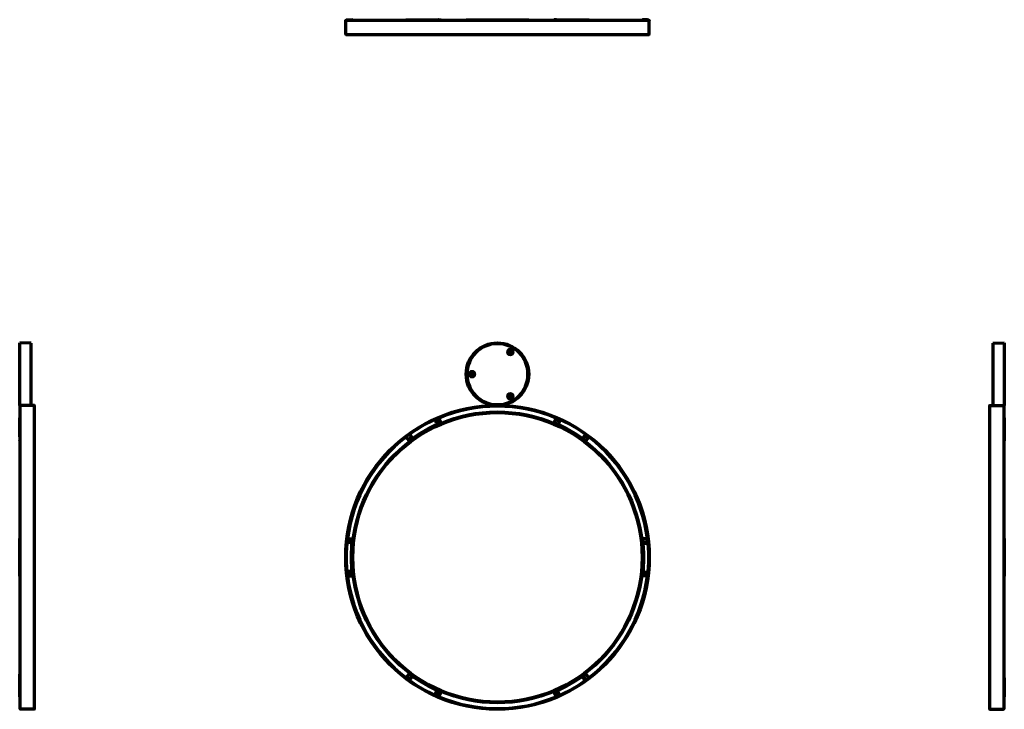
# Model space of a CAD drawing. Header units: millimetres. Extents: x -1503 to 2224, y -3994 to 2541.
# Tile 27 of 27: x -1503 to 2224, y -67 to 2541. Entities that reach past the tile are written whole.
import ezdxf

# ---------------------------------------------------------------- set-up
doc = ezdxf.new("R2010")
doc.units = ezdxf.units.MM
doc.header["$LTSCALE"] = 0.75
doc.layers.add('Visible', color=7, linetype='Continuous', lineweight=70)
doc.layers.add('Visible Narrow', color=7, linetype='Continuous', lineweight=35)

msp = doc.modelspace()

# ---------------------------------------------------------------- linework, layer by layer
at = {"layer": 'Visible', "extrusion": (0, 1, 2.96652e-13)}
for p, q in [((-268.7, 2485.4, 118.4), (-268.7, 2538.4, 118.4)), ((-266.8, 2539.9, 117.3), (-266.8, 2540.9, 117.3)), ((-261.2, 2540.9, 189.9), (-244.4, 2540.9, 188.3)), ((-261.2, 2539.9, 189.9), (-244.4, 2539.9, 188.3)), ((-243.5, 2540.9, 187.3), (-243.5, 2539.9, 187.3)), ((-39.9, 2539.9, 574.6), (-39.9, 2540.9, 574.6)), ((84.2, 2540.9, 645.2), (91.2, 2540.9, 629.9)), ((84.2, 2539.9, 645.2), (91.2, 2539.9, 629.9)), ((91.3, 2540.9, 629.5), (91.3, 2539.9, 629.5)), ((187.6, 2538.9, -574.6), (187.5, 2539.9, -574.6)), ((424.1, 2538.9, -574.6), (424.1, 2539.9, -574.6)), ((520.4, 2540.9, -392.7), (520.4, 2539.9, -392.7)), ((520.5, 2540.9, 629.6), (520.5, 2539.9, 629.6)), ((527.6, 2540.9, 645.5), (520.6, 2540.9, 630)), ((527.6, 2539.9, 645.5), (520.6, 2539.9, 630)), ((651.5, 2539.9, 574.3), (651.5, 2540.9, 574.3)), ((651.6, 2539.9, -337.8), (651.6, 2540.9, -337.8)), ((855.2, 2540.9, 49.5), (855.2, 2539.9, 49.5)), ((855.4, 2540.9, 187.3), (855.4, 2539.9, 187.3)), ((873.2, 2540.9, 189.9), (856.3, 2540.9, 188.3)), ((873.2, 2539.9, 189.9), (856.3, 2539.9, 188.3)), ((878.5, 2539.9, 119.5), (878.5, 2540.9, 119.5)), ((880.3, 2485.4, 118.4), (880.3, 2538.4, 118.4))]:
    msp.add_line(p, q, dxfattribs=at)
at = {"layer": 'Visible', "extrusion": (-1, -2.22045e-16, 0)}
for p, q in [((-1458.6, 1318.1), (-1501.6, 1318.5)), ((-1458.6, 1082.3), (-1501.6, 1081.9)), ((-1447.1, 1081.7), (-1500.1, 1081.7)), ((-1501.6, 1034.8, -222.7), (-1502.6, 1034.8, -222.7)), ((-1501.6, 1034.6, 222.5), (-1502.6, 1034.6, 222.5)), ((-1502.6, 962.8, 345.6), (-1502.6, 949, 335.7)), ((-1502.6, 948.5, 334.9), (-1501.6, 948.5, 334.9)), ((-1502.6, 948.4, -334.8), (-1501.6, 948.4, -334.8)), ((-1501.6, 962.8, 345.6), (-1501.6, 949, 335.7)), ((-1501.6, 578.7, 567.1), (-1502.6, 578.7, 567.1)), ((-1501.6, 435.7, 567.4), (-1502.6, 435.7, 567.4)), ((-1502.6, 66, 334.8), (-1501.6, 66, 334.8)), ((-1502.6, 51.9, 345.4), (-1502.6, 65.6, 335.6)), ((-1501.6, 51.9, 345.4), (-1501.6, 65.6, 335.6)), ((-1501.6, -20.5, 222.7), (-1502.6, -20.5, 222.7)), ((-1447.1, -67.3), (-1500.1, -67.3))]:
    msp.add_line(p, q, dxfattribs=at)
at = {"layer": 'Visible', "extrusion": (1, -2.22045e-16, 0)}
for p, q in [((2180.3, 1318.1), (2223.3, 1318.5)), ((2168.8, 1081.7), (2221.8, 1081.7)), ((2180.3, 1082.3), (2223.3, 1081.9)), ((2223.3, 1034.8, 222.7), (2224.3, 1034.8, 222.7)), ((2223.3, 962.5, 345.4), (2223.3, 948.8, 335.6)), ((2224.3, 948.4, 334.8), (2223.3, 948.4, 334.8)), ((2224.3, 962.5, 345.4), (2224.3, 948.8, 335.6)), ((2223.3, 578.7, 567.4), (2224.3, 578.7, 567.4)), ((2223.3, 435.7, 567.1), (2224.3, 435.7, 567.1)), ((2224.3, 66, -334.8), (2223.3, 66, -334.8)), ((2224.3, 65.8, 334.9), (2223.3, 65.8, 334.9)), ((2223.3, 51.6, 345.6), (2223.3, 65.4, 335.7)), ((2224.3, 51.6, 345.6), (2224.3, 65.4, 335.7)), ((2223.3, -20.2, 222.5), (2224.3, -20.2, 222.5)), ((2223.3, -20.5, -222.7), (2224.3, -20.5, -222.7)), ((2168.8, -67.3), (2221.8, -67.3))]:
    msp.add_line(p, q, dxfattribs=at)
at = {"layer": 'Visible'}
for p, q in [((350.4, 1283.3, 28), (355.6, 1280.3, 28)), ((357.8, 1284.2, 28), (352.6, 1287.2, 28)), ((207.1, 1203.2, 28), (207.1, 1197.2, 28)), ((211.6, 1197.2, 28), (211.6, 1203.2, 28)), ((350.4, 1117.1, 28), (355.6, 1120.1, 28)), ((357.8, 1116.2, 28), (352.6, 1113.2, 28)), ((75.5, 1016.6, 28), (72.1, 1023.9, 28)), ((76.7, 1025.9, 28), (80, 1018.6, 28)), ((84.1, 1034.3, 28), (91.1, 1018.8, 28)), ((527.5, 1034, 28), (520.5, 1018.7, 28)), ((537, 1024.8, 28), (533.7, 1017.5, 28)), ((538.2, 1015.4, 28), (541.5, 1022.7, 28)), ((-18.1, 962.5, 28), (-22.8, 969.1, 28)), ((-39.6, 962.5, 28), (-29.8, 948.8, 28)), ((-26.8, 966.2, 28), (-22.2, 959.6, 28)), ((631.8, 961.4, 28), (636.4, 967.9, 28)), ((640.5, 965, 28), (635.9, 958.5, 28)), ((651.4, 962.8, 28), (641.6, 949, 28)), ((-261.5, 578.7, 28), (-244.6, 577.1, 28)), ((-250.5, 562.4, 28), (-258.5, 563.1, 28)), ((-258, 568.1, 28), (-250, 567.3, 28)), ((872.9, 578.7, 28), (856.1, 577.1, 28)), ((869.7, 565.8, 28), (861.7, 565.1, 28)), ((862.2, 560.1, 28), (870.2, 560.8, 28)), ((-250.5, 454.3, 28), (-258.5, 453.5, 28)), ((-258, 448.6, 28), (-250, 449.3, 28)), ((862.2, 452, 28), (870.2, 451.3, 28)), ((-261.2, 435.7, 28), (-244.4, 437.3, 28)), ((873.2, 435.7, 28), (856.3, 437.3, 28)), ((869.7, 446.3, 28), (861.7, 447, 28)), ((-39.7, 51.6, 28), (-29.9, 65.4, 28)), ((-28.8, 49.4, 28), (-24.2, 55.9, 28)), ((-20.1, 53, 28), (-24.7, 46.5, 28)), ((629.8, 51.8, 28), (634.5, 45.3, 28)), ((638.5, 48.2, 28), (633.9, 54.7, 28)), ((651.3, 51.9, 28), (641.5, 65.6, 28)), ((73.5, -1.1, 28), (70.2, -8.3, 28)), ((74.7, -10.4, 28), (78, -3.1, 28)), ((84.2, -19.6, 28), (91.2, -4.3, 28)), ((527.6, -19.9, 28), (520.6, -4.5, 28)), ((535, -11.6, 28), (531.7, -4.3, 28)), ((536.2, -2.2, 28), (539.6, -9.5, 28))]:
    msp.add_line(p, q, dxfattribs=at)
for centre, radius in [((305.8, 1200.2, 27), 118.3), ((305.8, 1200.2, 27), 116.5), ((305.8, 507.2, 25.5), 574.5), ((305.8, 507.2, 25.7), 550), ((305.8, 507.2, 25.5), 547.5)]:
    msp.add_circle(centre, radius, dxfattribs=at)
at = {"layer": 'Visible', "extrusion": (0, 0, -1)}
for centre, radius in [((-305.8, 1200.2, 13.1), 116), ((-305.8, 1200.2, -23.5), 115.5)]:
    msp.add_circle(centre, radius, dxfattribs=at)
at = {"layer": 'Visible', "extrusion": (1.22465e-16, 2.96652e-13, -1)}
for centre, radius, start, end in [((268.2, 2538.4, -118.4), 0.5, 0, 90), ((-201.4, 2537.9, 574.6), 3, 41.8103, 90), ((-217.3, 2537.9, 574.6), 3, 90, 138.1897), ((-346.2, 2537.9, 491), 3, 41.8103, 90), ((-362, 2537.9, 491), 3, 90, 138.1897), ((-879.8, 2538.4, -118.4), 0.5, 90, 180), ((268.2, 2485.4, -118.4), 0.5, 270, 0), ((-879.8, 2485.4, -118.4), 0.5, 180, 270)]:
    msp.add_arc(centre, radius, start, end, dxfattribs=at)
at = {"layer": 'Visible', "extrusion": (0, 1, 2.96652e-13)}
for centre, radius, start, end in [((-305.8, 118.4, 2538.9), 574, 0, 180), ((-304.2, 117.3, 2540.9), 571, 0, 7.2206), ((-304.2, 117.3, 2539.9), 571, 0, 7.2206), ((261.3, 188.9, 2540.9), 1, 7.2206, 95.5), ((244.5, 187.3, 2540.9), 1, 95.5, 180), ((38.9, 574.6, 2540.9), 1, 0, 53.0107), ((-304, 119.3, 2540.9), 571, 53.0107, 67.2206), ((-304, 119.3, 2539.9), 571, 53.0107, 67.2206), ((-83.3, 644.8, 2540.9), 1, 67.2206, 155.5), ((-90.3, 629.5, 2540.9), 1, 155.5, 180), ((-305.8, -574.6, 2539.9), 118.3, 0, 180), ((-209.3, -574.6, 2540.9), 7.92, 0, 180), ((-354.1, -491, 2540.9), 7.92, 0, 180), ((-521.4, -392.7, 2540.9), 1, 360, 27.4771), ((-521.5, 629.6, 2540.9), 1, 0, 24.5), ((-528.5, 645.1, 2540.9), 1, 24.5, 113.0107), ((-305.7, 120.4, 2540.9), 571, 113.0107, 127.2206), ((-305.7, 120.4, 2539.9), 571, 113.0107, 127.2206), ((-650.5, 574.3, 2540.9), 1, 127.2206, 180), ((-650.6, -337.8, 2540.9), 1, 149.0597, 180), ((-856.2, 49.5, 2540.9), 1, 360, 5.4227), ((-856.4, 187.3, 2540.9), 1, 0, 84.5), ((-873.3, 188.9, 2540.9), 1, 84.5, 173.0107), ((-307.5, 119.5, 2540.9), 571, 173.0107, 180), ((-307.5, 119.5, 2539.9), 571, 173.0107, 180), ((-305.8, 118.4, 2484.9), 574, 0, 180)]:
    msp.add_arc(centre, radius, start, end, dxfattribs=at)
at = {"layer": 'Visible', "extrusion": (0, -1, -2.96652e-13)}
for centre, radius, start, end in [((-261.3, 188.9, -2539.9), 1, 84.5, 172.7794), ((-244.5, 187.3, -2539.9), 1, 0, 84.5), ((-38.9, 574.6, -2539.9), 1, 126.9893, 180), ((83.3, 644.8, -2539.9), 1, 24.5, 112.7794), ((90.3, 629.5, -2539.9), 1, 0, 24.5), ((521.4, -392.7, -2539.9), 1, 152.5229, 180), ((521.5, 629.6, -2539.9), 1, 155.5, 180), ((528.5, 645.1, -2539.9), 1, 66.9893, 155.5), ((650.5, 574.3, -2539.9), 1, 0, 52.7794), ((650.6, -337.8, -2539.9), 1, 0, 30.9403), ((118.5, 119.5, -2540.9), 740, 354.5773, 354.7516), ((118.5, 119.5, -2539.9), 740, 354.5773, 354.7516), ((856.2, 49.5, -2539.9), 1, 174.5773, 180), ((856.4, 187.3, -2539.9), 1, 95.5, 180), ((873.3, 188.9, -2539.9), 1, 6.9893, 95.5)]:
    msp.add_arc(centre, radius, start, end, dxfattribs=at)
at = {"layer": 'Visible', "extrusion": (-1, -2.22045e-16, 0)}
for centre, radius, start, end in [((-1200.2, 0, 1501.6), 118.3, 0, 180), ((-1200.2, 0, 1458.6), 117.9, 0, 180), ((-1283.8, 48.3, 1502.6), 7.92, 0, 180), ((-1200.2, -96.5, 1502.6), 7.92, 0, 180), ((-1116.6, 48.3, 1502.6), 7.92, 0, 180), ((-507.2, 0, 1500.6), 574, 0, 180), ((-507.2, 0, 1446.6), 574, 0, 180), ((-1033.8, -222.7, 1502.6), 1, 138.8975, 180), ((-1033.6, 222.5, 1502.6), 1, 157.2206, 180), ((-508.1, 1.8, 1502.6), 571, 143.0107, 157.2206), ((-508.1, 1.8, 1501.6), 571, 143.0107, 157.2206), ((-963.3, 344.8, 1502.6), 1, 54.5, 143.0107), ((-949.5, 334.9, 1502.6), 1, 0, 54.5), ((-949.4, -334.8, 1502.6), 1, 0, 35.4227), ((-577.7, 567.1, 1502.6), 1, 97.2206, 180), ((-506, 1.7, 1502.6), 571, 83.0107, 97.2206), ((-506, 1.7, 1501.6), 571, 83.0107, 97.2206), ((-436.7, 567.4, 1502.6), 1, 0, 83.0107), ((-65, 334.8, 1502.6), 1, 125.5, 180), ((-51.3, 344.6, 1502.6), 1, 37.2206, 125.5), ((-505.2, -0.2, 1502.6), 571, 23.0107, 37.2206), ((-505.2, -0.2, 1501.6), 571, 23.0107, 37.2206), ((19.5, 222.7, 1502.6), 1, 0, 23.0107)]:
    msp.add_arc(centre, radius, start, end, dxfattribs=at)
at = {"layer": 'Visible', "extrusion": (1, -2.22045e-16, 0)}
for centre, radius, start, end in [((1200.2, 0, 2180.3), 117.9, 0, 180), ((1200.2, 0, 2223.3), 118.3, 0, 180), ((1283.8, -48.2, 2224.3), 7.92, 0, 180), ((1200.2, 96.5, 2224.3), 7.92, 0, 180), ((1116.6, -48.2, 2224.3), 7.92, 0, 180), ((507.2, 0, 2168.3), 574, 0, 180), ((507.2, 0, 2222.3), 574, 0, 180), ((509.2, -0.2, 2223.3), 571, 23.0107, 37.2206), ((1033.8, 222.7, 2224.3), 1, 0, 23.0107), ((509.2, -0.2, 2224.3), 571, 23.0107, 37.2206), ((963.1, 344.6, 2224.3), 1, 37.2206, 125.5), ((949.4, 334.8, 2224.3), 1, 125.5, 180), ((508.3, 1.7, 2223.3), 571, 83.0107, 97.2206), ((577.7, 567.4, 2224.3), 1, 0, 83.0107), ((508.3, 1.7, 2224.3), 571, 83.0107, 97.2206), ((436.7, 567.1, 2224.3), 1, 97.2206, 180), ((506.3, 1.8, 2223.3), 571, 143.0107, 157.2206), ((65, -334.8, 2224.3), 1, 0, 35.4227), ((64.8, 334.9, 2224.3), 1, 0, 54.5), ((51, 344.8, 2224.3), 1, 54.5, 143.0107), ((506.3, 1.8, 2224.3), 571, 143.0107, 157.2206), ((-19.2, 222.5, 2224.3), 1, 157.2206, 180), ((-19.5, -222.7, 2224.3), 1, 138.8975, 180)]:
    msp.add_arc(centre, radius, start, end, dxfattribs=at)
at = {"layer": 'Visible', "extrusion": (-6.58699e-29, 2.96652e-13, -1)}
for centre, radius, start, end in [((1499.6, 1291.7, -48.2), 3, 0, 48.1897), ((1499.6, 1275.8, -48.2), 3, 311.8103, 0), ((1499.6, 1208.1, 96.5), 3, 0, 48.1897), ((1499.6, 1192.3, 96.5), 3, 311.8103, 0), ((1499.6, 1124.5, -48.2), 3, 0, 48.1897), ((1499.6, 1108.7, -48.2), 3, 311.8103, 0), ((1500.1, 1081.2), 0.5, 0, 90), ((1447.1, 1081.2), 0.5, 90, 180), ((1500.1, -66.8), 0.5, 270, 0), ((1447.1, -66.8), 0.5, 180, 270)]:
    msp.add_arc(centre, radius, start, end, dxfattribs=at)
at = {"layer": 'Visible'}
for centre, radius, start, end in [((351.5, 1285.3, 28), 2.25, 60, 240), ((356.7, 1282.3, 28), 2.25, 240, 60), ((209.3, 1203.2, 28), 2.25, 0, 180), ((209.3, 1197.2, 28), 2.25, 180, 0), ((305.8, 507.2, 25.7), 572, 67.1731, 112.8195), ((306, 509.2, 28), 571, 113.0107, 127.2206), ((83.2, 1033.8, 28), 1, 24.5, 113.0107), ((90.2, 1018.4, 28), 1, 294.7552, 24.5), ((521.4, 1018.2, 28), 1, 155.5, 245.4227), ((528.4, 1033.6, 28), 1, 67.2206, 155.5), ((307.7, 508.1, 28), 571, 53.0107, 67.2206), ((535.9, 1016.5, 28), 2.5, 155.5, 335.5), ((539.3, 1023.8, 28), 2.5, 335.5, 155.5), ((-24.8, 967.6, 28), 2.5, 35.5, 215.5), ((305.8, 507.2, 25.7), 572, 127.1731, 172.8195), ((-38.8, 963.1, 28), 1, 127.2206, 215.5), ((-29, 949.4, 28), 1, 215.5, 305.4227), ((-20.2, 961.1, 28), 2.5, 215.5, 35.5), ((640.8, 949.5, 28), 1, 234.7552, 324.5), ((650.6, 963.3, 28), 1, 324.5, 53.0107), ((305.8, 507.2, 25.7), 572, 7.1731, 52.8195), ((304.2, 508.3, 28), 571, 173.0107, 187.2206), ((-261.6, 577.7, 28), 1, 84.5, 173.0107), ((-244.7, 576.1, 28), 1, 354.7552, 84.5), ((856.2, 576.1, 28), 1, 95.5, 185.4227), ((861.9, 562.6, 28), 2.5, 95.5, 275.5), ((869.9, 563.3, 28), 2.5, 275.5, 95.5), ((873, 577.7, 28), 1, 7.2206, 95.5), ((307.5, 506, 28), 571, 353.0107, 7.2206), ((-258.2, 451, 28), 2.5, 95.5, 275.5), ((-250.3, 451.8, 28), 2.5, 275.5, 95.5), ((-261.3, 436.7, 28), 1, 187.2206, 275.5), ((305.8, 507.2, 25.7), 572, 187.1731, 232.8195), ((-244.5, 438.3, 28), 1, 275.5, 5.4227), ((305.8, 507.2, 25.7), 572, 307.1731, 352.8195), ((856.4, 438.3, 28), 1, 174.7552, 264.5), ((873.3, 436.7, 28), 1, 264.5, 353.0107), ((-38.9, 51, 28), 1, 144.5, 233.0107), ((304, 506.3, 28), 571, 233.0107, 247.2206), ((-29.1, 64.8, 28), 1, 54.7552, 144.5), ((305.7, 505.2, 28), 571, 293.0107, 307.2206), ((631.9, 53.3, 28), 2.5, 35.5, 215.5), ((636.5, 46.8, 28), 2.5, 215.5, 35.5), ((640.7, 65, 28), 1, 35.5, 125.4227), ((650.5, 51.3, 28), 1, 307.2206, 35.5), ((75.8, -2.1, 28), 2.5, 335.5, 155.5), ((72.4, -9.4, 28), 2.5, 155.5, 335.5), ((83.3, -19.2, 28), 1, 247.2206, 335.5), ((305.8, 507.2, 25.7), 572, 247.1731, 292.8195), ((90.3, -3.9, 28), 1, 335.5, 65.4227), ((521.5, -4, 28), 1, 114.7552, 204.5), ((528.5, -19.5, 28), 1, 204.5, 293.0107)]:
    msp.add_arc(centre, radius, start, end, dxfattribs=at)
at = {"layer": 'Visible', "extrusion": (6.58699e-29, 2.96652e-13, -1)}
for centre, radius, start, end in [((-2221.3, 1291.7, 48.3), 3, 131.8103, 180), ((-2221.3, 1275.8, 48.3), 3, 180, 228.1897), ((-2221.3, 1208.1, -96.5), 3, 131.8103, 180), ((-2221.3, 1192.3, -96.5), 3, 180, 228.1897), ((-2221.3, 1124.5, 48.3), 3, 131.8103, 180), ((-2168.8, 1081.2), 0.5, 0, 90), ((-2221.8, 1081.2), 0.5, 90, 180), ((-2221.3, 1108.7, 48.3), 3, 180, 228.1897), ((-2168.8, -66.8), 0.5, 270, 0), ((-2221.8, -66.8), 0.5, 180, 270)]:
    msp.add_arc(centre, radius, start, end, dxfattribs=at)
at = {"layer": 'Visible', "extrusion": (0, 0, -1)}
for centre, radius, start, end in [((-356.7, 1118.1, -28), 2.25, 60, 240), ((-351.5, 1115.1, -28), 2.25, 240, 60), ((-400.5, 345.5, -28), 740, 54.5773, 65.2448), ((-74.4, 1024.9, -28), 2.5, 335.5, 155.5), ((-77.7, 1017.6, -28), 2.5, 155.5, 335.5), ((-213.2, 344.4, -28), 740, 114.5773, 125.2448), ((-638.5, 966.5, -28), 2.5, 35.5, 215.5), ((-633.8, 960, -28), 2.5, 215.5, 35.5), ((258.2, 565.6, -28), 2.5, 275.5, 95.5), ((250.3, 564.8, -28), 2.5, 95.5, 275.5), ((-493.2, 508.3, -28), 740, 354.5773, 5.2448), ((-118.5, 506, -28), 740, 174.5773, 185.2448), ((-861.9, 449.5, -28), 2.5, 275.5, 95.5), ((-869.9, 448.8, -28), 2.5, 95.5, 275.5), ((26.8, 47.9, -28), 2.5, 215.5, 35.5), ((-398.5, 670, -28), 740, 294.5773, 305.2448), ((22.1, 54.4, -28), 2.5, 35.5, 215.5), ((-211.2, 668.9, -28), 740, 234.5773, 245.2448), ((-534, -3.2, -28), 2.5, 335.5, 155.5), ((-537.3, -10.5, -28), 2.5, 155.5, 335.5)]:
    msp.add_arc(centre, radius, start, end, dxfattribs=at)
at = {"layer": 'Visible', "extrusion": (1, 2.22045e-16, 0)}
for centre, radius, start, end in [((1033.8, -222.7, -1501.6), 1, 0, 41.1025), ((1033.6, 222.5, -1501.6), 1, 0, 22.7794), ((345.5, 94.7, -1502.6), 740, 324.5773, 324.5778), ((963.3, 344.8, -1501.6), 1, 36.9893, 125.5), ((949.5, 334.9, -1501.6), 1, 125.5, 180), ((345.5, 94.7, -1501.6), 740, 324.5773, 324.5778), ((949.4, -334.8, -1501.6), 1, 144.5773, 180), ((577.7, 567.1, -1501.6), 1, 0, 82.7794), ((436.7, 567.4, -1501.6), 1, 96.9893, 180), ((65, 334.8, -1501.6), 1, 0, 54.5), ((51.3, 344.6, -1501.6), 1, 54.5, 142.7794), ((-19.5, 222.7, -1501.6), 1, 156.9893, 180)]:
    msp.add_arc(centre, radius, start, end, dxfattribs=at)
at = {"layer": 'Visible', "extrusion": (-1, 2.22045e-16, 0)}
for centre, radius, start, end in [((-1033.8, 222.7, -2223.3), 1, 156.9893, 180), ((-963.1, 344.6, -2223.3), 1, 54.5, 142.7794), ((-949.4, 334.8, -2223.3), 1, 0, 54.5), ((-577.7, 567.4, -2223.3), 1, 96.9893, 180), ((-436.7, 567.1, -2223.3), 1, 0, 82.7794), ((-65, -334.8, -2223.3), 1, 144.5773, 180), ((-64.8, 334.9, -2223.3), 1, 125.5, 180), ((-668.9, 94.7, -2223.3), 740, 324.5773, 324.5778), ((-51, 344.8, -2223.3), 1, 36.9893, 125.5), ((-668.9, 94.7, -2224.3), 740, 324.5773, 324.5778), ((19.2, 222.5, -2223.3), 1, 0, 22.7794), ((19.5, -222.7, -2223.3), 1, 0, 41.1025)]:
    msp.add_arc(centre, radius, start, end, dxfattribs=at)
at = {"layer": 'Visible Narrow', "extrusion": (0, 1, 2.96652e-13)}
for p, q in [((-262.3, 2539.9, 189), (-262.3, 2540.9, 189)), ((-261.2, 2540.9, 189.9), (-261.2, 2539.9, 189.9)), ((-244.4, 2539.9, 188.3), (-244.4, 2540.9, 188.3)), ((-39.5, 2540.9, 575.3), (-39.5, 2539.9, 575.3)), ((82.9, 2539.9, 645.7), (82.9, 2540.9, 645.7)), ((84.2, 2540.9, 645.2), (84.2, 2539.9, 645.2)), ((91.2, 2539.9, 629.9), (91.2, 2540.9, 629.9)), ((520.6, 2540.9, 630), (520.6, 2539.9, 630)), ((527.6, 2539.9, 645.5), (527.6, 2540.9, 645.5)), ((528.9, 2540.9, 646), (528.9, 2539.9, 646)), ((651.1, 2539.9, 575.1), (651.1, 2540.9, 575.1)), ((855.2, 2540.9, 49.6), (855.2, 2539.9, 49.6)), ((856.3, 2540.9, 188.3), (856.3, 2539.9, 188.3)), ((873.2, 2539.9, 189.9), (873.2, 2540.9, 189.9)), ((874.3, 2540.9, 189), (874.3, 2539.9, 189))]:
    msp.add_line(p, q, dxfattribs=at)
at = {"layer": 'Visible Narrow', "extrusion": (-1, -2.22045e-16, 0)}
for p, q in [((-1501.6, 1034.5, 222.9), (-1502.6, 1034.5, 222.9)), ((-1502.6, 964.1, 345.4), (-1501.6, 964.1, 345.4)), ((-1501.6, 962.8, 345.6), (-1502.6, 962.8, 345.6)), ((-1502.6, 949, 335.7), (-1501.6, 949, 335.7)), ((-1502.6, 948.5, -334.2), (-1501.6, 948.5, -334.2)), ((-1501.6, 577.8, 568.1), (-1502.6, 577.8, 568.1)), ((-1502.6, 436.6, 568.4), (-1501.6, 436.6, 568.4)), ((-1501.6, 65.6, 335.6), (-1502.6, 65.6, 335.6)), ((-1502.6, 51.9, 345.4), (-1501.6, 51.9, 345.4)), ((-1501.6, 50.5, 345.2), (-1502.6, 50.5, 345.2)), ((-1502.6, -20.4, 223), (-1501.6, -20.4, 223))]:
    msp.add_line(p, q, dxfattribs=at)
at = {"layer": 'Visible Narrow', "extrusion": (1, -2.22045e-16, 0)}
for p, q in [((2224.3, 1034.8, 223), (2223.3, 1034.8, 223)), ((2223.3, 963.9, 345.2), (2224.3, 963.9, 345.2)), ((2224.3, 962.5, 345.4), (2223.3, 962.5, 345.4)), ((2223.3, 948.8, 335.6), (2224.3, 948.8, 335.6)), ((2224.3, 577.8, 568.4), (2223.3, 577.8, 568.4)), ((2223.3, 436.6, 568.1), (2224.3, 436.6, 568.1)), ((2224.3, 65.8, -334.2), (2223.3, 65.8, -334.2)), ((2224.3, 65.4, 335.7), (2223.3, 65.4, 335.7)), ((2223.3, 51.6, 345.6), (2224.3, 51.6, 345.6)), ((2224.3, 50.2, 345.4), (2223.3, 50.2, 345.4)), ((2223.3, -20.1, 222.9), (2224.3, -20.1, 222.9))]:
    msp.add_line(p, q, dxfattribs=at)
at = {"layer": 'Visible Narrow', "extrusion": (0, 0, -1)}
for centre, radius in [((-354.1, 1283.8, -23.5), 13.1), ((-354.1, 1283.8, -26.5), 10.5), ((-209.3, 1200.2, -23.5), 13.1), ((-209.3, 1200.2, -26.5), 10.5), ((-354.1, 1116.6, -23.5), 13.1), ((-354.1, 1116.6, -26.5), 10.5)]:
    msp.add_circle(centre, radius, dxfattribs=at)
at = {"layer": 'Visible Narrow'}
for centre, radius in [((354.1, 1283.8, 24.2), 11.8), ((354.1, 1283.8, 28), 7.92), ((209.3, 1200.2, 24.2), 11.8), ((209.3, 1200.2, 28), 7.92), ((354.1, 1116.6, 24.2), 11.8), ((354.1, 1116.6, 28), 7.92), ((305.8, 507.2, 26), 574), ((305.8, 507.2, 26), 549.7), ((305.8, 507.2, 26), 548)]:
    msp.add_circle(centre, radius, dxfattribs=at)
at = {"layer": 'Visible Narrow', "extrusion": (0, 1, 2.96652e-13)}
for centre in [(-305.8, 118.4, 2538.4), (-305.8, 118.4, 2485.4)]:
    msp.add_arc(centre, 574.5, 0, 180, dxfattribs=at)
at = {"layer": 'Visible Narrow', "extrusion": (-1, -2.22045e-16, 0)}
for centre in [(-507.2, 0, 1500.1), (-507.2, 0, 1447.1)]:
    msp.add_arc(centre, 574.5, 0, 180, dxfattribs=at)
at = {"layer": 'Visible Narrow', "extrusion": (1, -2.22045e-16, 0)}
for centre in [(507.2, 0, 2168.8), (507.2, 0, 2221.8)]:
    msp.add_arc(centre, 574.5, 0, 180, dxfattribs=at)
at = {"layer": 'Visible Narrow'}
for start, end in [(67.1467, 112.8314), (127.1467, 172.8314), (7.1467, 52.8314), (187.1467, 232.8314), (307.1467, 352.8314), (247.1467, 292.8314)]:
    msp.add_arc((305.8, 507.2, 26), 572.3, start, end, dxfattribs=at)

doc.saveas('drawing.dxf')
